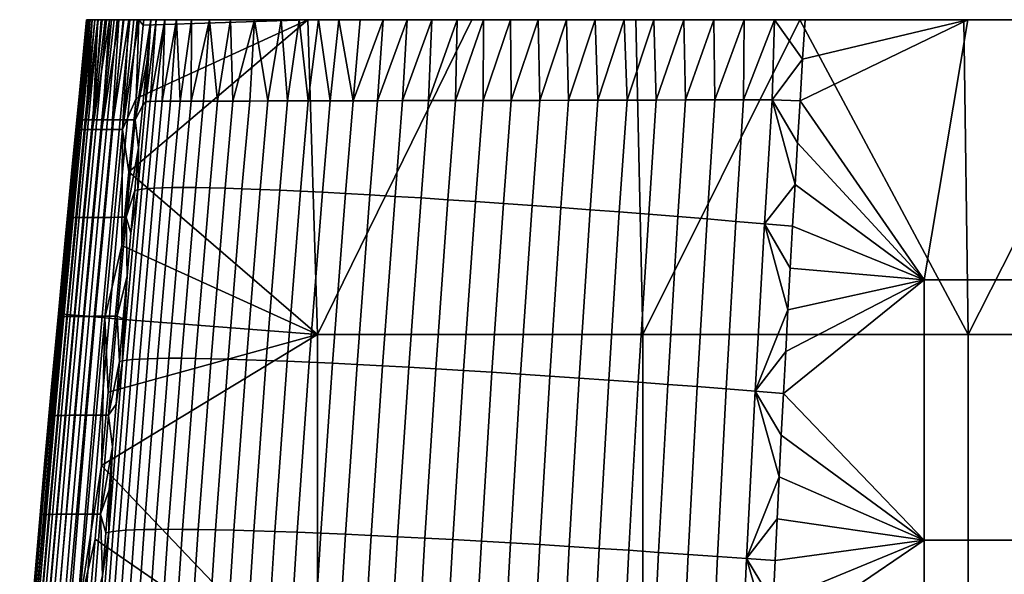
# Model space of a CAD drawing. Header units: millimetres. Extents: x 422 to 799, y -530 to 0.
# Tile 256 of 256: x 434 to 555, y -68 to 0. Entities that reach past the tile are written whole.
import ezdxf

# ---------------------------------------------------------------- set-up
doc = ezdxf.new("R2010")
doc.units = ezdxf.units.MM
doc.header["$MEASUREMENT"] = 0
doc.layers.add('sanitari', color=7, linetype='Continuous')

msp = doc.modelspace()

# ---------------------------------------------------------------- meshes
at = {"layer": 'sanitari'}
mesh = msp.add_polyface(dxfattribs=at)
corners = [(446.85, -13.49, -0.12), (447.63, -18.73), (448.5, -9.71), (446.77, -27.76), (447.62, 0, -0.24), (445.54, -13.49, -0.49), (448.85, 0, -0.03), (443.35, -36.55, -0.49), (444.65, -36.67, -0.12), (442.1, -36.43, -1.15), (444.28, -13.49, -1.14), (446.4, 0, -0.69), (440.99, -36.33, -2.06), (443.15, -13.5, -2.06), (445.24, 0, -1.39), (442.24, -13.5, -3.18), (440.08, -36.25, -3.18), (441.59, -13.5, -4.44), (439.44, -36.19, -4.44), (443.79, 0, -2.83), (442.65, 0, -5.21), (441.21, -13.5, -5.74), (439.07, -36.15, -5.74), (443.1, 0, -3.98), (442.51, 0, -5.82), (442.44, 0, -6.43), (441.53, -9.03, -7.02), (440.66, -18.07, -7.02), (439.8, -27.1, -7.02), (440.27, -24.33, -32.64), (440.13, -24.33, -19.82), (441.28, -12.33, -19.81), (441.42, -12.33, -32.64), (440.48, -24.33, -45.47), (441.63, -12.33, -45.47), (440.76, -24.33, -58.3), (441.9, -12.33, -58.3), (441.1, -24.33, -71.13), (442.24, -12.33, -71.13), (441.51, -24.33, -83.96), (442.66, -12.33, -83.95), (441.99, -24.33, -96.78), (443.13, -12.33, -96.78), (442.54, -24.33, -109.6), (443.68, -12.33, -109.6), (443.16, -24.32, -122.43), (444.3, -12.33, -122.42), (443.85, -24.32, -135.24), (444.98, -12.33, -135.24), (444.6, -24.32, -148.06), (445.73, -12.32, -148.05), (445.42, -24.32, -160.87), (446.55, -12.32, -160.86), (446.31, -24.31, -173.67), (447.44, -12.32, -173.67), (447.27, -24.31, -186.47), (448.39, -12.32, -186.47), (439.8, -27.1, -7.02), (440.66, -18.07, -7.02), (441.53, -9.03, -7.02), (448.82, -15.75, -196.02), (449.82, -5.25, -195.96), (449.32, -10.5, -195.98), (447.86, -26.26, -196.1), (448.34, -21, -196.05), (450.74, -20.72, -209.91), (449.9, -20.77, -206.41), (450.89, -10.04, -206.3), (451.72, -10.04, -209.78), (449.22, -20.83, -202.93), (448.7, -20.91, -199.47), (449.71, -10.05, -199.39), (450.22, -10.05, -202.83), (452.04, 0, -207.07), (450.99, 0, -201.54), (448.82, -15.75, -196.02), (449.32, -10.5, -195.98), (448.34, -21, -196.05), (449.82, -5.25, -195.96), (447.86, -26.26, -196.1)]
mesh.append_faces([[corners[k] for k in face] for face in [(0, 1, 2, 2), (0, 3, 1, 1), (0, 4, 5, 5), (6, 0, 2, 2), (7, 8, 0, 5), (8, 3, 0, 0), (9, 7, 5, 10), (5, 11, 10, 10), (12, 9, 10, 13), (14, 13, 10, 10), (13, 15, 16, 12), (15, 17, 18, 16), (13, 19, 15, 15), (17, 20, 21, 21), (17, 21, 22, 18), (15, 23, 17, 17), (20, 24, 21, 21), (21, 25, 26, 26), (26, 27, 21, 21), (27, 28, 21, 21), (22, 21, 28, 28), (29, 30, 31, 32), (33, 29, 32, 34), (35, 33, 34, 36), (37, 35, 36, 38), (39, 37, 38, 40), (41, 39, 40, 42), (43, 41, 42, 44), (45, 43, 44, 46), (47, 45, 46, 48), (49, 47, 48, 50), (51, 49, 50, 52), (53, 51, 52, 54), (55, 53, 54, 56), (30, 57, 58, 58), (58, 59, 31, 31), (30, 58, 31, 31), (55, 56, 60, 60), (56, 61, 62, 62), (60, 56, 62, 62), (63, 55, 64, 64), (60, 64, 55, 55), (65, 66, 67, 68), (69, 70, 71, 72), (66, 69, 72, 67), (73, 67, 72, 72), (71, 74, 72, 72), (73, 68, 67, 67), (70, 75, 76, 71), (70, 77, 75, 75), (71, 76, 78, 78), (77, 70, 79, 79)]])
mesh = msp.add_polyface(dxfattribs=at)
corners = [(448.85, 0, -0.03), (449.38, -0.68), (449.45, 0), (448.5, -9.71), (446.85, -13.49, -0.12), (448.24, 0, -0.1), (445.54, -13.49, -0.49), (447.62, 0, -0.24), (447.01, 0, -0.43), (446.4, 0, -0.69), (444.28, -13.49, -1.14), (445.81, 0, -1.01), (443.15, -13.5, -2.06), (445.24, 0, -1.39), (444.71, 0, -1.82), (444.23, 0, -2.31), (443.79, 0, -2.83), (442.24, -13.5, -3.18), (443.42, 0, -3.4), (441.59, -13.5, -4.44), (443.1, 0, -3.98), (442.84, 0, -4.59), (442.65, 0, -5.21), (442.44, 0, -6.43), (441.21, -13.5, -5.74), (442.51, 0, -5.82), (442.41, 0, -7.02), (441.53, -9.03, -7.02), (442.84, 0, -4.59), (449.45, 0), (442.65, 0, -5.21), (442.51, 0, -5.82), (442.44, 0, -6.43), (443.1, 0, -3.98), (444.23, 0, -2.31), (444.71, 0, -1.82), (443.79, 0, -2.83), (443.42, 0, -3.4), (442.41, 0, -7.02), (469.62, 0), (442.48, 0, -19.81), (445.24, 0, -1.39), (448.24, 0, -0.1), (448.85, 0, -0.03), (447.62, 0, -0.24), (447.01, 0, -0.43), (446.4, 0, -0.69), (445.81, 0, -1.01), (441.28, -12.33, -19.81), (441.53, -9.03, -7.02), (442.48, 0, -19.81), (442.62, 0, -32.64), (441.42, -12.33, -32.64), (442.83, 0, -45.47), (441.63, -12.33, -45.47), (443.1, 0, -58.3), (441.9, -12.33, -58.3), (443.86, 0, -83.95), (442.66, -12.33, -83.95), (442.24, -12.33, -71.13), (443.45, 0, -71.13), (444.33, 0, -96.78), (443.13, -12.33, -96.78), (444.88, 0, -109.6), (443.68, -12.33, -109.6), (445.49, 0, -122.42), (444.3, -12.33, -122.42), (446.18, 0, -135.24), (444.98, -12.33, -135.24), (447.74, 0, -160.86), (446.55, -12.32, -160.86), (445.73, -12.32, -148.05), (446.93, 0, -148.05), (448.63, 0, -173.67), (447.44, -12.32, -173.67), (450.33, 0, -195.93), (448.39, -12.32, -186.47), (449.82, -5.25, -195.96), (452.04, 0, -207.07), (450.22, -10.05, -202.83), (450.99, 0, -201.54), (450.33, 0, -195.93), (449.71, -10.05, -199.39), (449.82, -5.25, -195.96), (442.48, 0, -19.81), (441.53, -9.03, -7.02), (442.41, 0, -7.02)]
mesh.append_faces([[corners[k] for k in face] for face in [(0, 1, 2, 2), (0, 3, 1, 1), (4, 0, 5, 5), (6, 7, 8, 8), (5, 7, 4, 4), (9, 6, 8, 8), (10, 9, 11, 11), (12, 13, 14, 14), (12, 14, 15, 15), (13, 10, 11, 11), (16, 12, 15, 15), (17, 16, 18, 18), (19, 20, 21, 21), (20, 17, 18, 18), (19, 21, 22, 22), (23, 24, 25, 25), (26, 27, 23, 23), (28, 29, 30, 30), (31, 30, 29, 29), (31, 29, 32, 32), (29, 28, 33, 33), (29, 34, 35, 35), (34, 29, 36, 36), (29, 37, 36, 36), (33, 37, 29, 29), (29, 38, 32, 32), (39, 40, 38, 38), (35, 41, 29, 29), (29, 42, 43, 43), (29, 44, 42, 42), (45, 44, 29, 29), (45, 29, 46, 46), (46, 29, 47, 47), (47, 29, 41, 41), (48, 49, 50, 50), (48, 50, 51, 52), (53, 54, 52, 51), (55, 56, 54, 53), (57, 58, 59, 60), (61, 62, 58, 57), (60, 59, 56, 55), (62, 61, 63, 64), (65, 66, 64, 63), (67, 68, 66, 65), (69, 70, 71, 72), (73, 74, 70, 69), (72, 71, 68, 67), (75, 76, 74, 73), (77, 76, 75, 75), (78, 79, 80, 80), (81, 80, 82, 82), (82, 83, 81, 81), (84, 85, 86, 86)]])
mesh = msp.add_polyface(dxfattribs=at)
corners = [(442.48, 0, -19.81), (481.98, 0, -31.64), (442.62, 0, -32.64), (443.1, 0, -58.3), (442.83, 0, -45.47), (481.98, 0, -65.97), (443.86, 0, -83.95), (443.45, 0, -71.13), (444.88, 0, -109.6), (444.33, 0, -96.78), (481.98, 0, -100.31), (445.49, 0, -122.42), (469.62, 0), (442.41, 0, -7.02), (449.45, 0), (481.98, 0, -134.64), (446.18, 0, -135.24), (446.93, 0, -148.05), (481.98, 0, -168.97), (447.74, 0, -160.86), (450.33, 0, -195.93), (448.63, 0, -173.67), (481.98, 0, -203.31), (452.04, 0, -207.07), (450.99, 0, -201.54), (455.33, 0, -217.86), (453.49, 0, -212.52), (460.13, 0, -228.09), (463.06, 0, -232.92), (457.55, 0, -223.06), (464.71, -10, -236.8), (467.11, -10, -239.88), (466.17, -20.98, -240.15), (463.77, -20.88, -237.05), (460.41, -10.01, -230.36), (462.48, -10.01, -233.62), (461.53, -20.8, -233.86), (459.47, -20.74, -230.58), (456.81, -10.03, -223.65), (458.52, -10.02, -227.03), (457.57, -20.69, -227.24), (455.85, -20.66, -223.84), (453.91, -10.03, -216.75), (455.27, -10.03, -220.21), (454.31, -20.65, -220.39), (452.95, -20.66, -216.91), (466.33, 0, -237.54), (463.06, 0, -232.92), (460.13, 0, -228.09), (457.55, 0, -223.06), (468.58, 0, -240.35), (452.73, -10.04, -213.27), (451.76, -20.68, -213.41), (453.49, 0, -212.52), (455.33, 0, -217.86), (450.74, -20.72, -209.91), (451.72, -10.04, -209.78), (452.04, 0, -207.07), (448.5, -9.71), (447.63, -18.73), (469.62, 0), (449.38, -0.68), (449.45, 0), (470.83, -38.72)]
mesh.append_faces([[corners[k] for k in face] for face in [(0, 1, 2, 2), (3, 4, 5, 5), (4, 2, 1, 1), (5, 6, 7, 7), (8, 9, 10, 10), (6, 10, 9, 9), (5, 7, 3, 3), (8, 10, 11, 11), (1, 0, 12, 12), (13, 14, 12, 12), (5, 10, 6, 6), (10, 15, 11, 11), (16, 11, 15, 15), (17, 18, 19, 19), (20, 21, 18, 18), (21, 19, 18, 18), (17, 16, 15, 15), (22, 23, 24, 24), (24, 20, 22, 22), (22, 25, 26, 26), (15, 18, 17, 17), (27, 22, 28, 28), (22, 27, 29, 29), (18, 22, 20, 20), (30, 31, 32, 33), (34, 35, 36, 37), (35, 30, 33, 36), (38, 39, 40, 41), (42, 43, 44, 45), (43, 38, 41, 44), (39, 34, 37, 40), (31, 30, 46, 46), (30, 35, 47, 47), (34, 39, 48, 48), (47, 35, 34, 34), (49, 39, 38, 38), (47, 34, 48, 48), (50, 31, 46, 46), (47, 46, 30, 30), (48, 39, 49, 49), (51, 42, 45, 52), (51, 53, 42, 42), (43, 42, 54, 54), (52, 55, 56, 51), (56, 53, 51, 51), (53, 54, 42, 42), (54, 49, 43, 43), (57, 53, 56, 56), (49, 38, 43, 43), (58, 59, 60, 60), (58, 60, 61, 61), (62, 61, 60, 60), (63, 60, 59, 59)]])
mesh = msp.add_polyface(dxfattribs=at)
corners = [(489.79, 0), (481.98, 0, -31.64), (469.62, 0), (509.96, 0), (442.83, 0, -45.47), (481.98, 0, -65.97), (453.49, 0, -212.52), (452.04, 0, -207.07), (481.98, 0, -203.31), (457.55, 0, -223.06), (455.33, 0, -217.86), (468.58, 0, -240.35), (466.33, 0, -237.54), (463.06, 0, -232.92), (524.93, 0, -237.64), (473.46, 0, -245.67), (470.96, 0, -243.06), (478.9, 0, -250.62), (476.07, 0, -248.16), (481.83, 0, -252.94), (488.01, 0, -257.16), (484.87, 0, -255.12), (494.55, 0, -260.79), (491.24, 0, -259.05), (501.7, -9.91, -264.53), (505.29, -9.9, -265.77), (504.34, -23.37, -266.23), (500.76, -23.11, -264.98), (494.64, -9.93, -261.53), (498.15, -9.92, -263.12), (497.21, -22.85, -263.55), (493.69, -22.6, -261.94), (487.8, -9.95, -257.82), (491.18, -9.94, -259.76), (490.24, -22.36, -260.16), (486.86, -22.14, -258.2), (481.29, -9.96, -253.44), (484.49, -9.95, -255.71), (483.56, -21.92, -256.08), (480.35, -21.73, -253.79), (478.19, -9.97, -251.01), (477.26, -21.54, -251.34), (491.24, 0, -259.05), (494.55, 0, -260.79), (497.95, 0, -262.38), (481.83, 0, -252.94), (484.87, 0, -255.12), (488.01, 0, -257.16), (501.43, 0, -263.81), (504.96, 0, -265.09), (478.9, 0, -250.62), (474.28, -21.38, -248.74), (475.21, -9.98, -248.43), (469.66, -9.99, -242.85), (472.37, -9.99, -245.71), (471.43, -21.23, -246), (468.73, -21.09, -243.13), (467.11, -10, -239.88), (466.17, -20.98, -240.15), (468.58, 0, -240.35), (470.96, 0, -243.06), (473.46, 0, -245.67), (476.07, 0, -248.16), (469.62, 0), (470.83, -38.72), (489.79, 0), (510.83, -38.72), (509.96, 0)]
mesh.append_faces([[corners[k] for k in face] for face in [(0, 1, 2, 2), (1, 0, 3, 3), (4, 1, 5, 5), (6, 7, 8, 8), (9, 10, 8, 8), (11, 12, 8, 8), (12, 13, 8, 8), (14, 15, 16, 16), (17, 18, 14, 14), (15, 14, 18, 18), (14, 16, 11, 11), (17, 14, 19, 19), (8, 14, 11, 11), (14, 20, 21, 21), (14, 22, 23, 23), (19, 14, 21, 21), (24, 25, 26, 27), (28, 29, 30, 31), (29, 24, 27, 30), (32, 33, 34, 35), (36, 37, 38, 39), (40, 36, 39, 41), (37, 32, 35, 38), (33, 28, 31, 34), (32, 42, 33, 33), (33, 43, 28, 28), (28, 44, 29, 29), (36, 40, 45, 45), (37, 36, 46, 46), (37, 47, 32, 32), (48, 24, 29, 29), (28, 43, 44, 44), (24, 48, 49, 49), (48, 29, 44, 44), (40, 50, 45, 45), (37, 46, 47, 47), (32, 47, 42, 42), (46, 36, 45, 45), (33, 42, 43, 43), (41, 51, 52, 40), (50, 40, 52, 52), (53, 54, 55, 56), (54, 52, 51, 55), (57, 53, 56, 58), (53, 57, 59, 59), (60, 54, 53, 53), (53, 59, 60, 60), (60, 61, 54, 54), (52, 61, 62, 62), (61, 52, 54, 54), (52, 62, 50, 50), (63, 64, 65, 65), (64, 66, 67, 65)]])
mesh = msp.add_polyface(dxfattribs=at)
corners = [(524.93, 0, -65.97), (481.98, 0, -65.97), (481.98, 0, -31.64), (524.93, 0, -31.64), (524.93, 0, -100.31), (481.98, 0, -100.31), (524.93, 0, -134.64), (481.98, 0, -134.64), (524.93, 0, -168.97), (481.98, 0, -168.97), (524.93, 0, -203.31), (481.98, 0, -203.31), (524.93, 0, -237.64), (530.14, 0), (509.96, 0), (491.24, 0, -259.05), (488.01, 0, -257.16), (504.96, 0, -265.09), (501.43, 0, -263.81), (497.95, 0, -262.38), (494.55, 0, -260.79), (512.18, 0, -267.13), (508.55, 0, -266.19), (515.86, 0, -267.9), (519.56, 0, -268.5), (527.04, 0, -269.19), (523.29, 0, -268.94), (530.8, 0, -269.28), (522.28, -24.81, -269.88), (525.79, -25.11, -270.11), (524.63, -45.69, -270.85), (521.09, -45.41, -270.61), (518.73, -24.51, -269.48), (517.51, -45.13, -270.22), (515.15, -24.22, -268.93), (513.9, -44.86, -269.66), (511.55, -23.93, -268.2), (510.27, -44.6, -268.93), (507.94, -23.65, -267.3), (506.63, -44.33, -268.03), (504.34, -23.37, -266.23), (503, -44.08, -266.95), (528.4, -40.83, -270.75), (528.12, -45.97, -270.93), (527.86, -51.11, -271.12), (528.96, -30.55, -270.38), (528.68, -35.69, -270.56), (529.25, -25.41, -270.2), (523.21, -9.86, -269.34), (526.72, -9.85, -269.56), (516.09, -9.87, -268.42), (519.67, -9.87, -268.96), (508.89, -9.89, -266.82), (512.49, -9.88, -267.71), (505.29, -9.9, -265.77), (519.56, 0, -268.5), (523.29, 0, -268.94), (508.55, 0, -266.19), (512.18, 0, -267.13), (515.86, 0, -267.9), (527.04, 0, -269.19), (529.55, -20.27, -270.01), (530.49, -4.85, -269.46), (504.96, 0, -265.09), (501.7, -9.91, -264.53), (509.96, 0), (510.83, -38.72), (530.14, 0)]
mesh.append_faces([[corners[k] for k in face] for face in [(0, 1, 2, 3), (4, 5, 1, 0), (6, 7, 5, 4), (8, 9, 7, 6), (10, 11, 9, 8), (11, 10, 12, 12), (13, 3, 14, 14), (3, 2, 14, 14), (15, 16, 12, 12), (17, 18, 12, 12), (19, 12, 18, 18), (20, 12, 19, 19), (12, 21, 22, 22), (23, 12, 24, 24), (21, 12, 23, 23), (22, 17, 12, 12), (25, 26, 12, 12), (24, 12, 26, 26), (25, 12, 27, 27), (28, 29, 30, 31), (32, 28, 31, 33), (34, 32, 33, 35), (36, 34, 35, 37), (38, 36, 37, 39), (40, 38, 39, 41), (30, 42, 43, 43), (30, 43, 44, 44), (29, 45, 46, 46), (29, 47, 45, 45), (30, 46, 42, 42), (48, 49, 29, 28), (30, 29, 46, 46), (50, 51, 32, 34), (52, 53, 36, 38), (53, 50, 34, 36), (51, 48, 28, 32), (54, 52, 38, 40), (50, 55, 51, 51), (51, 56, 48, 48), (52, 54, 57, 57), (53, 52, 58, 58), (53, 59, 50, 50), (60, 49, 48, 48), (61, 29, 49, 49), (51, 55, 56, 56), (56, 60, 48, 48), (58, 52, 57, 57), (55, 50, 59, 59), (58, 59, 53, 53), (60, 62, 49, 49), (63, 57, 54, 54), (63, 54, 64, 64), (65, 66, 67, 67)]])
mesh = msp.add_polyface(dxfattribs=at)
corners = [(567.88, 0, -65.97), (524.93, 0, -65.97), (524.93, 0, -31.64), (567.88, 0, -31.64), (567.88, 0, -100.31), (524.93, 0, -100.31), (567.88, 0, -134.64), (524.93, 0, -134.64), (567.88, 0, -168.97), (524.93, 0, -168.97), (567.88, 0, -203.31), (524.93, 0, -203.31), (567.88, 0, -237.64), (524.93, 0, -237.64), (610.83, 0, -65.97), (610.83, 0, -31.64), (610.83, 0, -100.31), (610.83, 0, -134.64), (610.83, 0, -168.97), (610.83, 0, -203.31), (610.83, 0, -237.64), (570.48, 0), (550.31, 0), (530.14, 0), (590.65, 0), (610.83, 0), (550.81, 0, -269.28), (590.82, 0, -269.28), (570.81, 0, -269.28), (530.8, 0, -269.28), (610.83, 0, -269.28), (567.22, -64.02, -271.58), (545.42, -64.02, -271.58), (545.42, -32.01, -270.43), (567.22, -32.01, -270.43), (589.02, -64.02, -271.58), (589.02, -32.01, -270.43), (610.83, -64.02, -271.58), (610.83, -32.01, -270.43), (528.68, -35.69, -270.56), (528.96, -30.55, -270.38), (529.25, -25.41, -270.2), (529.55, -20.27, -270.01), (529.86, -15.13, -269.83), (528.4, -40.83, -270.75), (528.12, -45.97, -270.93), (527.86, -51.11, -271.12), (530.17, -9.99, -269.64), (550.81, 0, -269.28), (530.49, -4.85, -269.46), (530.8, 0, -269.28), (570.81, 0, -269.28), (590.82, 0, -269.28), (610.83, 0, -269.28), (525.79, -25.11, -270.11), (529.55, -20.27, -270.01), (529.25, -25.41, -270.2), (526.72, -9.85, -269.56), (529.86, -15.13, -269.83), (530.49, -4.85, -269.46), (530.17, -9.99, -269.64), (527.04, 0, -269.19), (530.8, 0, -269.28), (550.31, 0), (530.14, 0), (550.83, -38.72), (510.83, -38.72), (570.48, 0), (590.83, -38.72), (590.65, 0), (610.83, 0)]
mesh.append_faces([[corners[k] for k in face] for face in [(0, 1, 2, 3), (4, 5, 1, 0), (6, 7, 5, 4), (8, 9, 7, 6), (10, 11, 9, 8), (12, 13, 11, 10), (14, 0, 3, 15), (16, 4, 0, 14), (17, 6, 4, 16), (18, 8, 6, 17), (19, 10, 8, 18), (20, 12, 10, 19), (21, 3, 22, 22), (2, 23, 22, 22), (24, 3, 21, 21), (3, 2, 22, 22), (3, 24, 15, 15), (15, 24, 25, 25), (13, 12, 26, 26), (20, 27, 12, 12), (26, 12, 28, 28), (13, 26, 29, 29), (28, 12, 27, 27), (27, 20, 30, 30), (31, 32, 33, 34), (35, 31, 34, 36), (37, 35, 36, 38), (39, 40, 33, 33), (41, 42, 33, 33), (41, 33, 40, 40), (42, 43, 33, 33), (44, 33, 45, 45), (32, 46, 45, 45), (44, 39, 33, 33), (33, 43, 47, 47), (48, 49, 50, 50), (47, 48, 33, 33), (48, 51, 34, 33), (51, 52, 36, 34), (33, 32, 45, 45), (49, 48, 47, 47), (52, 38, 36, 36), (53, 38, 52, 52), (54, 55, 56, 56), (57, 58, 55, 55), (59, 60, 57, 57), (59, 61, 62, 62), (57, 60, 58, 58), (63, 64, 65, 65), (66, 65, 64, 64), (65, 67, 63, 63), (65, 68, 69, 67), (68, 70, 69, 69)]])
mesh = msp.add_polyface(dxfattribs=at)
corners = [(501.79, -64.8, -267.67), (505.45, -65.03, -268.75), (504.4, -85.75, -269.48), (500.71, -85.54, -268.39), (498.15, -64.57, -266.4), (497.05, -85.34, -267.12), (494.54, -64.36, -264.96), (493.41, -85.14, -265.67), (490.97, -64.15, -263.33), (489.82, -84.96, -264.04), (487.46, -63.96, -261.52), (486.28, -84.79, -262.22), (484.02, -63.77, -259.54), (482.82, -84.63, -260.23), (480.66, -63.6, -257.39), (479.44, -84.48, -258.07), (477.4, -63.44, -255.07), (476.16, -84.34, -255.74), (474.26, -63.3, -252.59), (472.98, -84.22, -253.25), (471.23, -63.17, -249.96), (469.93, -84.11, -250.6), (468.33, -63.05, -247.18), (467.02, -84.01, -247.82), (465.58, -62.95, -244.28), (464.24, -83.93, -244.9), (462.98, -62.87, -241.25), (461.62, -83.86, -241.85), (460.54, -62.8, -238.11), (459.16, -83.81, -238.7), (458.26, -62.75, -234.88), (456.86, -83.77, -235.45), (456.15, -62.71, -231.56), (454.73, -83.75, -232.11), (499.39, -43.83, -265.69), (503, -44.08, -266.95), (495.8, -43.59, -264.25), (492.26, -43.36, -262.63), (488.78, -43.15, -260.84), (485.37, -42.94, -258.86), (482.04, -42.75, -256.72), (478.8, -42.57, -254.42), (475.68, -42.41, -251.95), (472.68, -42.26, -249.34), (469.81, -42.12, -246.58), (467.08, -42.01, -243.69), (464.5, -41.91, -240.68), (462.08, -41.82, -237.56), (459.82, -41.76, -234.35), (457.73, -41.7, -231.05), (455.82, -41.67, -227.68), (454.22, -62.69, -228.17), (500.76, -23.11, -264.98), (504.34, -23.37, -266.23), (497.21, -22.85, -263.55), (493.69, -22.6, -261.94), (490.24, -22.36, -260.16), (486.86, -22.14, -258.2), (483.56, -21.92, -256.08), (480.35, -21.73, -253.79), (477.26, -21.54, -251.34), (474.28, -21.38, -248.74), (471.43, -21.23, -246), (468.73, -21.09, -243.13), (466.17, -20.98, -240.15), (463.77, -20.88, -237.05), (461.53, -20.8, -233.86), (459.47, -20.74, -230.58), (457.57, -20.69, -227.24), (510.83, -38.72), (470.83, -38.72), (470.83, -82.75), (510.83, -82.75), (443.47, -63.88), (442.69, -72.91), (441.92, -81.95), (441.17, -90.98), (447.63, -18.73), (446.77, -27.76), (444.27, -54.85)]
mesh.append_faces([[corners[k] for k in face] for face in [(0, 1, 2, 3), (4, 0, 3, 5), (6, 4, 5, 7), (8, 6, 7, 9), (10, 8, 9, 11), (12, 10, 11, 13), (14, 12, 13, 15), (16, 14, 15, 17), (18, 16, 17, 19), (20, 18, 19, 21), (22, 20, 21, 23), (24, 22, 23, 25), (26, 24, 25, 27), (28, 26, 27, 29), (30, 28, 29, 31), (32, 30, 31, 33), (34, 35, 0, 4), (36, 34, 4, 6), (37, 36, 6, 8), (38, 37, 8, 10), (39, 38, 10, 12), (40, 39, 12, 14), (41, 40, 14, 16), (42, 41, 16, 18), (43, 42, 18, 20), (44, 43, 20, 22), (45, 44, 22, 24), (46, 45, 24, 26), (47, 46, 26, 28), (48, 47, 28, 30), (49, 48, 30, 32), (50, 49, 32, 51), (52, 53, 35, 34), (54, 52, 34, 36), (55, 54, 36, 37), (56, 55, 37, 38), (57, 56, 38, 39), (58, 57, 39, 40), (59, 58, 40, 41), (60, 59, 41, 42), (61, 60, 42, 43), (62, 61, 43, 44), (63, 62, 44, 45), (64, 63, 45, 46), (65, 64, 46, 47), (66, 65, 47, 48), (67, 66, 48, 49), (68, 67, 49, 50), (69, 70, 71, 72), (73, 74, 71, 71), (75, 76, 71, 71), (77, 78, 70, 70), (70, 79, 71, 71)]])
mesh = msp.add_polyface(dxfattribs=at)
corners = [(444.65, -36.67, -0.12), (445.92, -36.79), (446.77, -27.76), (444.27, -54.85), (445.09, -45.82), (445.22, -36.48, -173.68), (444.32, -36.48, -160.87), (445.42, -24.32, -160.87), (446.31, -24.31, -173.67), (446.18, -36.47, -186.48), (447.27, -24.31, -186.47), (445.13, -48.64, -186.49), (444.16, -48.65, -173.69), (447.39, -31.52, -196.15), (446.48, -42.04, -196.26), (444.13, -60.81, -186.5), (445.61, -52.58, -196.39), (446.93, -36.78, -196.2), (446.04, -47.31, -196.32), (445.18, -57.85, -196.46), (444.77, -63.12, -196.54), (447.86, -26.26, -196.1), (454.22, -62.69, -228.17), (456.15, -62.71, -231.56), (454.73, -83.75, -232.11), (452.79, -83.74, -228.7), (452.47, -62.68, -224.72), (451.02, -83.74, -225.24), (450.9, -62.69, -221.22), (449.42, -83.76, -221.72), (449.5, -62.71, -217.7), (448.01, -83.8, -218.18), (448.29, -62.75, -214.15), (446.78, -83.84, -214.61), (447.25, -62.8, -210.6), (445.73, -83.9, -211.04), (446.38, -62.86, -207.05), (444.85, -83.97, -207.47), (445.68, -62.94, -203.51), (444.14, -84.05, -203.91), (454.08, -41.65, -224.25), (455.82, -41.67, -227.68), (452.53, -41.65, -220.78), (451.15, -41.67, -217.27), (449.95, -41.7, -213.75), (448.92, -41.74, -210.22), (448.06, -41.8, -206.7), (447.37, -41.87, -203.19), (446.85, -41.95, -199.7), (445.15, -63.02, -200.01), (455.85, -20.66, -223.84), (457.57, -20.69, -227.24), (454.31, -20.65, -220.39), (452.95, -20.66, -216.91), (451.76, -20.68, -213.41), (450.74, -20.72, -209.91), (449.9, -20.77, -206.41), (449.22, -20.83, -202.93), (448.7, -20.91, -199.47), (445.61, -52.58, -196.39), (446.04, -47.31, -196.32), (447.39, -31.52, -196.15), (447.86, -26.26, -196.1), (444.77, -63.12, -196.54), (445.18, -57.85, -196.46), (446.48, -42.04, -196.26), (446.93, -36.78, -196.2), (441.92, -81.95), (470.83, -82.75), (442.69, -72.91), (444.27, -54.85), (443.47, -63.88), (470.83, -38.72), (445.09, -45.82), (445.92, -36.79), (446.77, -27.76)]
mesh.append_faces([[corners[k] for k in face] for face in [(0, 1, 2, 2), (0, 3, 4, 4), (0, 4, 1, 1), (5, 6, 7, 8), (9, 5, 8, 10), (11, 12, 5, 9), (9, 10, 13, 13), (11, 9, 14, 14), (15, 11, 16, 16), (9, 13, 17, 17), (18, 16, 11, 11), (16, 19, 15, 15), (15, 19, 20, 20), (14, 9, 17, 17), (11, 14, 18, 18), (13, 10, 21, 21), (22, 23, 24, 25), (26, 22, 25, 27), (28, 26, 27, 29), (30, 28, 29, 31), (32, 30, 31, 33), (34, 32, 33, 35), (36, 34, 35, 37), (38, 36, 37, 39), (40, 41, 22, 26), (42, 40, 26, 28), (43, 42, 28, 30), (44, 43, 30, 32), (45, 44, 32, 34), (46, 45, 34, 36), (47, 46, 36, 38), (48, 47, 38, 49), (50, 51, 41, 40), (52, 50, 40, 42), (53, 52, 42, 43), (54, 53, 43, 44), (55, 54, 44, 45), (56, 55, 45, 46), (57, 56, 46, 47), (58, 57, 47, 48), (49, 59, 60, 48), (48, 61, 62, 58), (49, 63, 64, 64), (59, 49, 64, 64), (48, 65, 66, 66), (61, 48, 66, 66), (65, 48, 60, 60), (67, 68, 69, 69), (68, 70, 71, 71), (72, 73, 70, 70), (72, 74, 73, 73), (74, 72, 75, 75)]])
mesh = msp.add_polyface(dxfattribs=at)
corners = [(440.11, -72.69, -0.49), (441.41, -72.8, -0.12), (444.65, -36.67, -0.12), (443.35, -36.55, -0.49), (438.86, -72.58, -1.15), (442.1, -36.43, -1.15), (437.75, -72.49, -2.06), (440.99, -36.33, -2.06), (436.84, -72.41, -3.18), (440.08, -36.25, -3.18), (436.2, -72.35, -4.44), (439.44, -36.19, -4.44), (435.82, -72.32, -5.75), (439.07, -36.15, -5.74), (444.27, -54.85), (439.8, -27.1, -7.02), (438.95, -36.14, -7.02), (438.12, -45.18, -7.02), (437.3, -54.22, -7.02), (439.13, -36.5, -32.64), (438.99, -36.5, -19.82), (440.13, -24.33, -19.82), (440.27, -24.33, -32.64), (439.34, -36.5, -45.47), (440.48, -24.33, -45.47), (439.62, -36.5, -58.3), (440.76, -24.33, -58.3), (439.97, -36.5, -71.13), (441.1, -24.33, -71.13), (440.38, -36.5, -83.96), (441.51, -24.33, -83.96), (440.87, -36.49, -96.79), (441.99, -24.33, -96.78), (441.42, -36.49, -109.61), (442.54, -24.33, -109.6), (442.04, -36.49, -122.43), (443.16, -24.32, -122.43), (442.73, -36.49, -135.25), (443.85, -24.32, -135.24), (443.49, -36.48, -148.06), (444.6, -24.32, -148.06), (444.32, -36.48, -160.87), (445.42, -24.32, -160.87), (438.02, -48.67, -32.65), (437.87, -48.68, -19.82), (438.23, -48.67, -45.48), (438.51, -48.67, -58.31), (438.86, -48.67, -71.14), (439.28, -48.67, -83.96), (439.77, -48.67, -96.79), (440.33, -48.66, -109.62), (440.95, -48.66, -122.44), (441.65, -48.66, -135.26), (442.42, -48.65, -148.07), (443.25, -48.65, -160.88), (444.16, -48.65, -173.69), (445.22, -36.48, -173.68), (436.93, -60.85, -32.65), (436.78, -60.85, -19.82), (437.14, -60.85, -45.48), (437.43, -60.85, -58.31), (437.78, -60.85, -71.14), (438.21, -60.85, -83.97), (438.7, -60.84, -96.8), (439.27, -60.84, -109.63), (439.9, -60.84, -122.45), (440.61, -60.83, -135.27), (441.38, -60.83, -148.08), (442.23, -60.82, -160.89), (443.15, -60.82, -173.7), (444.13, -60.81, -186.5), (445.13, -48.64, -186.49), (436.5, -63.27, -7.02), (437.3, -54.22, -7.02), (438.12, -45.18, -7.02), (438.95, -36.14, -7.02), (439.8, -27.1, -7.02)]
mesh.append_faces([[corners[k] for k in face] for face in [(0, 1, 2, 3), (4, 0, 3, 5), (6, 4, 5, 7), (8, 6, 7, 9), (10, 8, 9, 11), (12, 10, 11, 13), (2, 1, 14, 14), (13, 15, 16, 16), (13, 16, 17, 17), (18, 13, 17, 17), (19, 20, 21, 22), (23, 19, 22, 24), (25, 23, 24, 26), (27, 25, 26, 28), (29, 27, 28, 30), (31, 29, 30, 32), (33, 31, 32, 34), (35, 33, 34, 36), (37, 35, 36, 38), (39, 37, 38, 40), (41, 39, 40, 42), (43, 44, 20, 19), (45, 43, 19, 23), (46, 45, 23, 25), (47, 46, 25, 27), (48, 47, 27, 29), (49, 48, 29, 31), (50, 49, 31, 33), (51, 50, 33, 35), (52, 51, 35, 37), (53, 52, 37, 39), (54, 53, 39, 41), (55, 54, 41, 56), (57, 58, 44, 43), (59, 57, 43, 45), (60, 59, 45, 46), (61, 60, 46, 47), (62, 61, 47, 48), (63, 62, 48, 49), (64, 63, 49, 50), (65, 64, 50, 51), (66, 65, 51, 52), (67, 66, 52, 53), (68, 67, 53, 54), (69, 68, 54, 55), (70, 69, 55, 71), (58, 72, 73, 73), (44, 73, 74, 74), (20, 75, 76, 76), (75, 20, 74, 74), (76, 21, 20, 20), (44, 74, 20, 20), (58, 73, 44, 44)]])
mesh = msp.add_polyface(dxfattribs=at)
corners = [(441.41, -72.8, -0.12), (443.47, -63.88), (444.27, -54.85), (441.92, -81.95), (442.69, -72.91), (441.17, -90.98), (438.45, -108.96, -0.12), (436.5, -63.27, -7.02), (435.82, -72.32, -5.75), (437.3, -54.22, -7.02), (434.94, -81.36, -7.02), (435.71, -72.31, -7.02), (439.07, -36.15, -5.74), (435.87, -73.03, -32.65), (435.72, -73.03, -19.82), (436.78, -60.85, -19.82), (436.93, -60.85, -32.65), (436.09, -73.03, -45.48), (437.14, -60.85, -45.48), (436.38, -73.03, -58.32), (437.43, -60.85, -58.31), (436.73, -73.02, -71.15), (437.78, -60.85, -71.14), (437.17, -73.02, -83.98), (438.21, -60.85, -83.97), (437.67, -73.02, -96.81), (438.7, -60.84, -96.8), (438.24, -73.02, -109.64), (439.27, -60.84, -109.63), (438.88, -73.01, -122.46), (439.9, -60.84, -122.45), (439.6, -73.01, -135.28), (440.61, -60.83, -135.27), (440.39, -73.01, -148.1), (441.38, -60.83, -148.08), (441.25, -73, -160.91), (442.23, -60.82, -160.89), (442.17, -73, -173.71), (443.15, -60.82, -173.7), (443.17, -72.99, -186.51), (444.13, -60.81, -186.5), (434.84, -85.21, -32.66), (434.69, -85.21, -19.82), (435.06, -85.21, -45.49), (435.36, -85.21, -58.32), (435.72, -85.2, -71.16), (436.16, -85.2, -83.99), (436.67, -85.2, -96.82), (437.25, -85.2, -109.65), (437.91, -85.19, -122.47), (438.63, -85.19, -135.29), (439.43, -85.19, -148.11), (440.3, -85.18, -160.92), (441.25, -85.18, -173.73), (442.27, -85.17, -186.53), (434.19, -90.41, -7.02), (434.94, -81.36, -7.02), (435.71, -72.31, -7.02), (436.5, -63.27, -7.02), (444.37, -68.4, -196.62), (443.58, -78.95, -196.8), (444.77, -63.12, -196.54), (443.97, -73.67, -196.7), (443.21, -84.24, -196.89), (442.85, -89.44, -196.99), (445.15, -63.02, -200.01), (445.68, -62.94, -203.51), (444.14, -84.05, -203.91), (443.59, -84.14, -200.38), (443.97, -73.67, -196.7), (444.37, -68.4, -196.62), (443.21, -84.24, -196.89), (443.58, -78.95, -196.8), (444.77, -63.12, -196.54)]
mesh.append_faces([[corners[k] for k in face] for face in [(0, 1, 2, 2), (0, 3, 4, 4), (0, 5, 3, 3), (0, 4, 1, 1), (6, 5, 0, 0), (7, 8, 9, 9), (10, 8, 11, 11), (7, 11, 8, 8), (12, 9, 8, 8), (13, 14, 15, 16), (17, 13, 16, 18), (19, 17, 18, 20), (21, 19, 20, 22), (23, 21, 22, 24), (25, 23, 24, 26), (27, 25, 26, 28), (29, 27, 28, 30), (31, 29, 30, 32), (33, 31, 32, 34), (35, 33, 34, 36), (37, 35, 36, 38), (39, 37, 38, 40), (41, 42, 14, 13), (43, 41, 13, 17), (44, 43, 17, 19), (45, 44, 19, 21), (46, 45, 21, 23), (47, 46, 23, 25), (48, 47, 25, 27), (49, 48, 27, 29), (50, 49, 29, 31), (51, 50, 31, 33), (52, 51, 33, 35), (53, 52, 35, 37), (54, 53, 37, 39), (42, 55, 56, 56), (14, 56, 57, 57), (14, 57, 58, 58), (42, 56, 14, 14), (15, 14, 58, 58), (39, 40, 59, 59), (54, 39, 60, 60), (61, 59, 40, 40), (59, 62, 39, 39), (39, 62, 60, 60), (54, 60, 63, 63), (64, 54, 63, 63), (65, 66, 67, 68), (68, 69, 70, 65), (68, 71, 72, 72), (69, 68, 72, 72), (73, 65, 70, 70)]])
mesh = msp.add_polyface(dxfattribs=at)
corners = [(526.21, -87.11, -272.41), (545.42, -96.03, -272.73), (526, -92.17, -272.6), (524.95, -122.54, -273.69), (525.1, -117.48, -273.51), (545.42, -128.03, -273.89), (525.62, -102.29, -272.96), (525.44, -107.35, -273.14), (525.27, -112.41, -273.32), (545.42, -64.02, -271.58), (526.87, -71.68, -271.86), (527.11, -66.54, -271.67), (527.6, -56.25, -271.3), (527.35, -61.39, -271.49), (518.26, -106.93, -272.82), (521.87, -107.14, -273.06), (521.21, -127.41, -273.79), (517.58, -127.23, -273.55), (514.6, -106.73, -272.42), (513.9, -127.05, -273.15), (510.92, -106.52, -271.86), (510.2, -126.88, -272.58), (507.21, -106.33, -271.12), (506.47, -126.71, -271.85), (503.5, -106.14, -270.2), (502.74, -126.54, -270.93), (519.07, -86.64, -272.09), (522.66, -86.87, -272.33), (515.43, -86.41, -271.7), (511.77, -86.18, -271.13), (508.09, -85.96, -270.39), (504.4, -85.75, -269.48), (520.02, -66.02, -271.35), (523.59, -66.28, -271.59), (516.41, -65.77, -270.96), (512.77, -65.52, -270.39), (509.11, -65.27, -269.66), (505.45, -65.03, -268.75), (521.09, -45.41, -270.61), (524.63, -45.69, -270.85), (517.51, -45.13, -270.22), (513.9, -44.86, -269.66), (510.27, -44.6, -268.93), (506.63, -44.33, -268.03), (503, -44.08, -266.95), (501.79, -64.8, -267.67), (525.27, -112.41, -273.32), (525.1, -117.48, -273.51), (525.62, -102.29, -272.96), (525.44, -107.35, -273.14), (524.95, -122.54, -273.69), (526, -92.17, -272.6), (525.81, -97.23, -272.78), (526.42, -81.97, -272.23), (526.21, -87.11, -272.41), (526.87, -71.68, -271.86), (526.64, -76.82, -272.04), (527.35, -61.39, -271.49), (527.11, -66.54, -271.67), (527.86, -51.11, -271.12), (527.6, -56.25, -271.3), (550.83, -38.72), (510.83, -38.72), (510.83, -82.75), (550.83, -82.75), (519.19, -136.57), (512.7, -140.19), (527.69, -132.58), (523.4, -134.49), (536.48, -129.3), (532.05, -130.85)]
mesh.append_faces([[corners[k] for k in face] for face in [(0, 1, 2, 2), (3, 4, 5, 5), (6, 1, 7, 7), (1, 8, 7, 7), (9, 10, 11, 11), (12, 9, 13, 13), (9, 11, 13, 13), (14, 15, 16, 17), (18, 14, 17, 19), (20, 18, 19, 21), (22, 20, 21, 23), (24, 22, 23, 25), (26, 27, 15, 14), (28, 26, 14, 18), (29, 28, 18, 20), (30, 29, 20, 22), (31, 30, 22, 24), (32, 33, 27, 26), (34, 32, 26, 28), (35, 34, 28, 29), (36, 35, 29, 30), (37, 36, 30, 31), (38, 39, 33, 32), (40, 38, 32, 34), (41, 40, 34, 35), (42, 41, 35, 36), (43, 42, 36, 37), (44, 43, 37, 45), (15, 46, 47, 47), (15, 48, 49, 49), (15, 49, 46, 46), (16, 47, 50, 50), (27, 51, 52, 52), (27, 53, 54, 54), (27, 54, 51, 51), (33, 55, 56, 56), (33, 57, 58, 58), (33, 58, 55, 55), (27, 56, 53, 53), (39, 59, 60, 60), (33, 60, 57, 57), (15, 52, 48, 48), (27, 52, 15, 15), (16, 15, 47, 47), (39, 60, 33, 33), (27, 33, 56, 56), (61, 62, 63, 64), (65, 63, 66, 66), (67, 63, 68, 68), (69, 63, 70, 70), (70, 63, 67, 67), (68, 63, 65, 65)]])
mesh = msp.add_polyface(dxfattribs=at)
corners = [(572.86, -123.44), (572.18, -123.44), (572.21, -126.48, -0.23), (572.88, -126.48, -0.23), (574.18, -123.43), (573.52, -123.43), (573.52, -126.48, -0.23), (574.18, -126.48, -0.23), (575.41, -123.44), (575.41, -126.49, -0.23), (577.8, -123.44), (576.64, -123.44), (576.64, -126.49, -0.23), (577.8, -126.49, -0.24), (578.96, -126.5, -0.24), (578.96, -123.44), (604.63, -126.53, -0.24), (610.83, -126.22, -0.2), (610.83, -123.43), (596.68, -123.43), (567.22, -96.03, -272.73), (545.42, -96.03, -272.73), (545.42, -64.02, -271.58), (567.22, -64.02, -271.58), (567.22, -128.03, -273.89), (545.42, -128.03, -273.89), (589.02, -96.03, -272.73), (589.02, -64.02, -271.58), (589.02, -128.03, -273.89), (610.83, -96.03, -272.73), (610.83, -64.02, -271.58), (610.83, -128.03, -273.89), (525.81, -97.23, -272.78), (526, -92.17, -272.6), (526.21, -87.11, -272.41), (526.42, -81.97, -272.23), (526.64, -76.82, -272.04), (525.1, -117.48, -273.51), (525.27, -112.41, -273.32), (525.62, -102.29, -272.96), (526.87, -71.68, -271.86), (527.6, -56.25, -271.3), (527.86, -51.11, -271.12), (590.83, -38.72), (550.83, -38.72), (550.83, -82.75), (590.83, -82.75), (630.83, -38.72), (630.83, -82.75), (546.42, -126.52), (541.42, -127.8), (557.15, -124.54), (551.76, -125.4), (536.48, -129.3), (562.71, -123.91), (510.83, -82.75), (565.51, -123.69), (568.27, -123.54), (570.07, -123.48), (570.78, -123.46), (571.49, -123.45), (572.18, -123.44), (572.86, -123.44), (580.19, -123.44), (579.57, -123.44), (581.36, -123.44), (578.96, -123.44), (582.53, -123.44), (574.18, -123.43), (575.41, -123.44), (573.52, -123.43), (576.64, -123.44), (577.8, -123.44), (596.68, -123.43), (610.83, -123.43)]
mesh.append_faces([[corners[k] for k in face] for face in [(0, 1, 2, 3), (4, 5, 6, 7), (8, 4, 7, 9), (10, 11, 12, 13), (13, 14, 15, 10), (11, 8, 9, 12), (5, 0, 3, 6), (16, 17, 18, 18), (16, 18, 19, 19), (20, 21, 22, 23), (24, 25, 21, 20), (26, 20, 23, 27), (28, 24, 20, 26), (29, 26, 27, 30), (31, 28, 26, 29), (32, 33, 21, 21), (34, 35, 21, 21), (35, 36, 21, 21), (37, 38, 25, 25), (39, 32, 21, 21), (36, 40, 22, 22), (41, 42, 22, 22), (21, 36, 22, 22), (25, 38, 21, 21), (43, 44, 45, 46), (47, 43, 46, 48), (49, 45, 50, 50), (51, 45, 52, 52), (52, 45, 49, 49), (50, 45, 53, 53), (54, 45, 51, 51), (55, 53, 45, 45), (45, 56, 57, 57), (45, 58, 59, 59), (45, 57, 58, 58), (54, 56, 45, 45), (60, 45, 59, 59), (46, 60, 61, 61), (46, 61, 62, 62), (63, 46, 64, 64), (46, 63, 65, 65), (64, 46, 66, 66), (67, 46, 65, 65), (46, 68, 69, 69), (46, 70, 68, 68), (46, 69, 71, 71), (72, 66, 46, 46), (73, 46, 67, 67), (73, 74, 46, 46), (46, 71, 72, 72), (46, 62, 70, 70), (46, 45, 60, 60), (74, 48, 46, 46)]])

doc.saveas('drawing.dxf')
